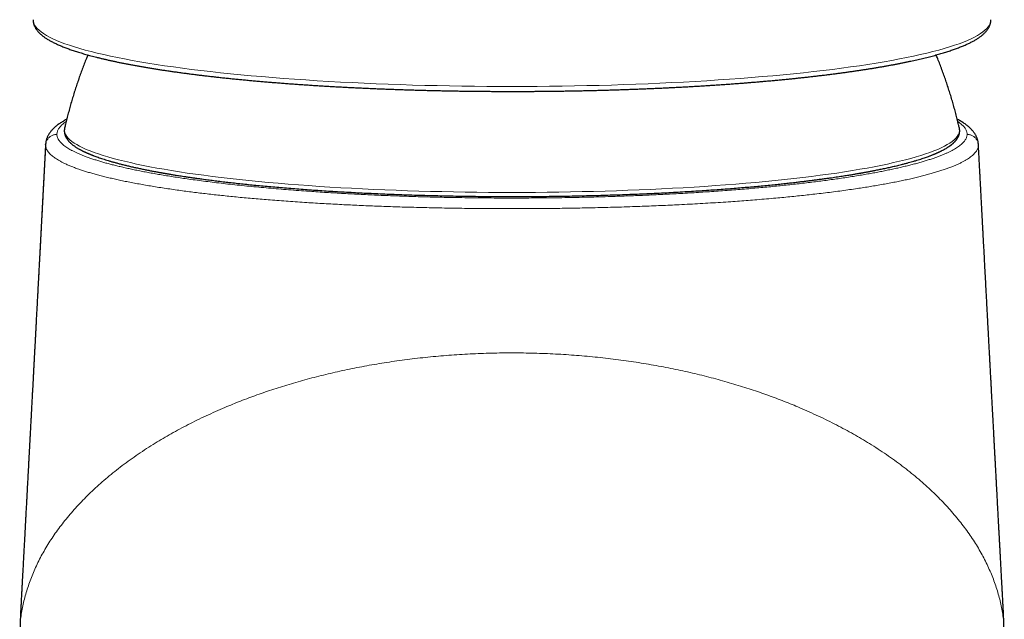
# Model space of a CAD drawing. Header units: millimetres. Extents: x 8 to 869, y 12 to 812.
# Tile 202 of 230: x 462 to 514, y 681 to 713. Entities that reach past the tile are written whole.
import ezdxf

# ---------------------------------------------------------------- set-up
doc = ezdxf.new("R2010")
doc.units = ezdxf.units.MM

msp = doc.modelspace()

# ---------------------------------------------------------------- linework, layer by layer
at = {"color": 7, "linetype": 'Continuous', "lineweight": 30}
for p, q in [((464.752, 707.217), (464.752, 707.214)), ((512.021, 707.213), (512.02, 707.217)), ((463.747, 706.352), (463.747, 706.354)), ((513.025, 706.352), (513.025, 706.349)), ((462.454, 682.077), (462.454, 682.067))]:
    msp.add_line(p, q, dxfattribs=at)
at = {"color": 252, "linetype": 'Continuous', "lineweight": 0}
for p, q in [((463.746, 706.322), (463.747, 706.352)), ((513.025, 706.349), (513.027, 706.322)), ((462.454, 682.067), (462.424, 681.285)), ((462.455, 682.097), (462.454, 682.077))]:
    msp.add_line(p, q, dxfattribs=at)
at = {"color": 252, "linetype": 'Continuous', "lineweight": 0, "flags": 128}
for points in [[(463.089, 712.941), (463.089, 712.936), (463.098, 712.844), (463.124, 712.752), (463.167, 712.66), (463.228, 712.568), (463.305, 712.477), (463.4, 712.386), (463.513, 712.295), (463.642, 712.204), (463.788, 712.114), (463.951, 712.025), (464.131, 711.936), (464.327, 711.848), (464.54, 711.761), (464.769, 711.675), (465.015, 711.589), (465.276, 711.504), (465.553, 711.421), (465.846, 711.338), (466.155, 711.256), (466.478, 711.176), (466.817, 711.097), (467.17, 711.019), (467.538, 710.942), (467.921, 710.867), (468.317, 710.793), (468.727, 710.721), (469.15, 710.65), (469.587, 710.581), (470.037, 710.513), (470.499, 710.447), (470.973, 710.383), (471.459, 710.32), (471.957, 710.259), (472.467, 710.2), (472.987, 710.143), (473.517, 710.088), (474.058, 710.035), (474.609, 709.984), (475.169, 709.935), (475.738, 709.887), (476.316, 709.842), (476.902, 709.799), (477.496, 709.759), (478.097, 709.72), (478.706, 709.684), (479.321, 709.65), (479.942, 709.618), (480.569, 709.588), (481.202, 709.561), (481.839, 709.536), (482.481, 709.513), (483.127, 709.493), (483.777, 709.475), (484.429, 709.459), (485.085, 709.446), (485.743, 709.435), (486.402, 709.427), (487.063, 709.421), (487.725, 709.417), (488.387, 709.416), (489.049, 709.417), (489.711, 709.421), (490.372, 709.427), (491.031, 709.435), (491.689, 709.446), (492.344, 709.459), (492.997, 709.475), (493.646, 709.493), (494.292, 709.513), (494.934, 709.536), (495.572, 709.561), (496.204, 709.588), (496.831, 709.618), (497.453, 709.65), (498.068, 709.684), (498.676, 709.72), (499.278, 709.759), (499.872, 709.8), (500.458, 709.842), (501.035, 709.887), (501.605, 709.935), (502.165, 709.984), (502.715, 710.035), (503.256, 710.088), (503.787, 710.143), (504.307, 710.2), (504.816, 710.259), (505.314, 710.32), (505.8, 710.383), (506.275, 710.447), (506.737, 710.513), (507.186, 710.581), (507.623, 710.65), (508.046, 710.721), (508.456, 710.793), (508.853, 710.867), (509.235, 710.942), (509.603, 711.019), (509.956, 711.097), (510.295, 711.176), (510.618, 711.257), (510.927, 711.338), (511.22, 711.421), (511.497, 711.505), (511.758, 711.589), (512.004, 711.675), (512.233, 711.761), (512.446, 711.849), (512.642, 711.937), (512.822, 712.025), (512.985, 712.115), (513.131, 712.205), (513.26, 712.295), (513.372, 712.386), (513.467, 712.477), (513.545, 712.569), (513.606, 712.66), (513.649, 712.752), (513.675, 712.844), (513.684, 712.937), (513.684, 712.941)], [(464.752, 707.214), (464.748, 707.198), (464.74, 707.112), (464.748, 707.026), (464.773, 706.94), (464.813, 706.854), (464.87, 706.768), (464.943, 706.683), (465.031, 706.598), (465.136, 706.513), (465.257, 706.428), (465.394, 706.344), (465.546, 706.261), (465.714, 706.178), (465.898, 706.095), (466.097, 706.014), (466.311, 705.933), (466.54, 705.853), (466.785, 705.774), (467.044, 705.696), (467.318, 705.618), (467.606, 705.542), (467.908, 705.467), (468.225, 705.393), (468.555, 705.32), (468.899, 705.248), (469.256, 705.178), (469.627, 705.109), (470.01, 705.041), (470.406, 704.975), (470.814, 704.91), (471.234, 704.847), (471.666, 704.785), (472.11, 704.725), (472.564, 704.667), (473.029, 704.61), (473.505, 704.555), (473.992, 704.501), (474.488, 704.45), (474.993, 704.4), (475.508, 704.352), (476.031, 704.306), (476.563, 704.262), (477.103, 704.22), (477.651, 704.18), (478.206, 704.142), (478.769, 704.106), (479.337, 704.072), (479.912, 704.04), (480.493, 704.01), (481.079, 703.983), (481.67, 703.957), (482.266, 703.934), (482.866, 703.912), (483.47, 703.893), (484.077, 703.877), (484.687, 703.862), (485.3, 703.85), (485.915, 703.839), (486.531, 703.832), (487.149, 703.826), (487.767, 703.823), (488.386, 703.821), (489.005, 703.823), (489.624, 703.826), (490.241, 703.832), (490.858, 703.839), (491.473, 703.85), (492.085, 703.862), (492.695, 703.877), (493.303, 703.893), (493.906, 703.912), (494.506, 703.934), (495.102, 703.957), (495.693, 703.983), (496.279, 704.01), (496.86, 704.04), (497.435, 704.072), (498.004, 704.106), (498.566, 704.142), (499.121, 704.18), (499.669, 704.22), (500.209, 704.262), (500.741, 704.306), (501.265, 704.352), (501.779, 704.4), (502.285, 704.45), (502.781, 704.501), (503.267, 704.555), (503.743, 704.61), (504.208, 704.667), (504.663, 704.725), (505.106, 704.785), (505.538, 704.847), (505.959, 704.91), (506.367, 704.975), (506.763, 705.041), (507.146, 705.109), (507.516, 705.178), (507.873, 705.248), (508.217, 705.32), (508.548, 705.393), (508.864, 705.467), (509.167, 705.542), (509.455, 705.618), (509.729, 705.696), (509.988, 705.774), (510.232, 705.853), (510.462, 705.933), (510.676, 706.014), (510.875, 706.095), (511.058, 706.178), (511.226, 706.261), (511.379, 706.344), (511.515, 706.428), (511.636, 706.513), (511.741, 706.598), (511.83, 706.683), (511.903, 706.768), (511.959, 706.854), (512, 706.94), (512.024, 707.026), (512.032, 707.112), (512.024, 707.198), (512.021, 707.213)], [(463.746, 706.322), (463.113, 694.333), (462.424, 681.285)]]:
    msp.add_lwpolyline(points, dxfattribs=at)
at = {"color": 7, "linetype": 'Continuous', "lineweight": 30}
for points, knots in [([(463.089, 712.941), (463.089, 712.925), (463.089, 712.892), (463.094, 712.84), (463.102, 712.785), (463.115, 712.731), (463.131, 712.676), (463.152, 712.621), (463.176, 712.566), (463.206, 712.51), (463.24, 712.454), (463.277, 712.401), (463.318, 712.349), (463.361, 712.298), (463.408, 712.249), (463.459, 712.2), (463.513, 712.151), (463.571, 712.103), (463.633, 712.056), (463.697, 712.009), (463.765, 711.963), (463.836, 711.918), (463.91, 711.873), (463.987, 711.829), (464.067, 711.786), (464.15, 711.743), (464.235, 711.7), (464.324, 711.658), (464.416, 711.617), (464.51, 711.576), (464.608, 711.535), (464.709, 711.495), (464.812, 711.455), (464.918, 711.415), (465.028, 711.376), (465.14, 711.337), (465.255, 711.298), (465.373, 711.26), (465.494, 711.222), (465.618, 711.184), (465.745, 711.147), (465.874, 711.109), (466.007, 711.072), (466.148, 711.034), (466.291, 710.997), (466.443, 710.958), (466.598, 710.919), (466.762, 710.88), (466.93, 710.841), (467.1, 710.802), (467.274, 710.764), (467.451, 710.726), (467.631, 710.688), (467.815, 710.651), (468.001, 710.614), (468.191, 710.578), (468.384, 710.542), (468.58, 710.506), (468.778, 710.471), (468.98, 710.436), (469.185, 710.402), (469.393, 710.368), (469.603, 710.334), (469.817, 710.301), (470.033, 710.268), (470.252, 710.236), (470.474, 710.204), (470.699, 710.172), (470.927, 710.141), (471.157, 710.111), (471.39, 710.08), (471.625, 710.05), (471.863, 710.021), (472.104, 709.992), (472.347, 709.963), (472.593, 709.935), (472.841, 709.908), (473.091, 709.88), (473.344, 709.853), (473.6, 709.827), (473.857, 709.801), (474.117, 709.776), (474.38, 709.751), (474.644, 709.726), (474.911, 709.702), (475.18, 709.679), (475.45, 709.656), (475.724, 709.633), (475.999, 709.611), (476.276, 709.589), (476.555, 709.568), (476.836, 709.548), (477.119, 709.527), (477.404, 709.508), (477.691, 709.489), (477.98, 709.47), (478.27, 709.452), (478.563, 709.434), (478.857, 709.417), (479.153, 709.4), (479.45, 709.384), (479.749, 709.369), (480.05, 709.354), (480.353, 709.339), (480.657, 709.325), (480.963, 709.311), (481.271, 709.298), (481.57, 709.286), (481.859, 709.275), (482.139, 709.265), (482.419, 709.255), (482.7, 709.246), (482.982, 709.237), (483.264, 709.228), (483.547, 709.221), (483.831, 709.213), (484.115, 709.206), (484.399, 709.199), (484.684, 709.193), (484.969, 709.187), (485.254, 709.182), (485.54, 709.177), (485.825, 709.173), (486.109, 709.169), (486.393, 709.166), (486.676, 709.163), (486.956, 709.161), (487.232, 709.159), (487.495, 709.157), (487.728, 709.156), (487.932, 709.155), (488.145, 709.155), (488.295, 709.155), (488.386, 709.155)], [0, 0, 0, 0, 0.005272, 0.011495, 0.017794, 0.0242, 0.030746, 0.037464, 0.044385, 0.051541, 0.058957, 0.066649, 0.073772, 0.081055, 0.088477, 0.096009, 0.103623, 0.111292, 0.118993, 0.126709, 0.134423, 0.142125, 0.149812, 0.157481, 0.16513, 0.172759, 0.180368, 0.187958, 0.19553, 0.203086, 0.210626, 0.218151, 0.225663, 0.233162, 0.240651, 0.248128, 0.255596, 0.263055, 0.270506, 0.27795, 0.285387, 0.292817, 0.300241, 0.30766, 0.315912, 0.32332, 0.331544, 0.339775, 0.347994, 0.3562, 0.364395, 0.372578, 0.380752, 0.388916, 0.39707, 0.405217, 0.413355, 0.421485, 0.429609, 0.437726, 0.445837, 0.453942, 0.462041, 0.470135, 0.478224, 0.486309, 0.494389, 0.502465, 0.510538, 0.518607, 0.526673, 0.534736, 0.542796, 0.550854, 0.558909, 0.566963, 0.575015, 0.583065, 0.591114, 0.599162, 0.607209, 0.615255, 0.623301, 0.631347, 0.639393, 0.647439, 0.655486, 0.663534, 0.671583, 0.679633, 0.687686, 0.69574, 0.703797, 0.711857, 0.71992, 0.727987, 0.736057, 0.744133, 0.752213, 0.7603, 0.768393, 0.776492, 0.7846, 0.792717, 0.800843, 0.80898, 0.81713, 0.825293, 0.832622, 0.839951, 0.847278, 0.854604, 0.861929, 0.869251, 0.876571, 0.883889, 0.891203, 0.898513, 0.905819, 0.91312, 0.920413, 0.927697, 0.934968, 0.942223, 0.949454, 0.956648, 0.963782, 0.97081, 0.977612, 0.983786, 0.988538, 0.993132, 1, 1, 1, 1]), ([(488.386, 709.155), (488.49, 709.155), (488.636, 709.155), (488.852, 709.155), (489.037, 709.156), (489.259, 709.157), (489.492, 709.158), (489.737, 709.16), (489.99, 709.162), (490.249, 709.164), (490.513, 709.167), (490.782, 709.171), (491.053, 709.175), (491.326, 709.179), (491.602, 709.184), (491.88, 709.189), (492.158, 709.195), (492.438, 709.201), (492.718, 709.207), (492.999, 709.214), (493.281, 709.222), (493.563, 709.23), (493.844, 709.239), (494.126, 709.248), (494.408, 709.257), (494.689, 709.267), (494.971, 709.277), (495.251, 709.288), (495.532, 709.3), (495.811, 709.312), (496.09, 709.324), (496.369, 709.337), (496.646, 709.35), (496.923, 709.364), (497.199, 709.378), (497.473, 709.392), (497.747, 709.407), (498.02, 709.423), (498.291, 709.439), (498.561, 709.455), (498.83, 709.472), (499.098, 709.49), (499.365, 709.508), (499.629, 709.526), (499.893, 709.545), (500.155, 709.564), (500.415, 709.583), (500.674, 709.603), (500.931, 709.624), (501.187, 709.645), (501.441, 709.666), (501.693, 709.688), (501.943, 709.71), (502.192, 709.732), (502.438, 709.755), (502.683, 709.779), (502.925, 709.802), (503.166, 709.826), (503.404, 709.851), (503.641, 709.876), (503.875, 709.901), (504.108, 709.927), (504.338, 709.953), (504.565, 709.98), (504.791, 710.007), (505.014, 710.034), (505.235, 710.061), (505.454, 710.089), (505.67, 710.118), (505.884, 710.146), (506.095, 710.175), (506.304, 710.205), (506.511, 710.235), (506.715, 710.265), (506.916, 710.295), (507.115, 710.326), (507.311, 710.357), (507.504, 710.388), (507.695, 710.42), (507.883, 710.452), (508.068, 710.484), (508.251, 710.517), (508.431, 710.55), (508.608, 710.583), (508.782, 710.617), (508.954, 710.65), (509.122, 710.685), (509.288, 710.719), (509.451, 710.754), (509.611, 710.789), (509.768, 710.824), (509.922, 710.859), (510.073, 710.895), (510.221, 710.931), (510.367, 710.967), (510.509, 711.004), (510.648, 711.04), (510.784, 711.077), (510.917, 711.115), (511.047, 711.152), (511.174, 711.19), (511.298, 711.228), (511.419, 711.266), (511.537, 711.305), (511.652, 711.344), (511.764, 711.383), (511.873, 711.422), (511.978, 711.462), (512.081, 711.502), (512.181, 711.542), (512.277, 711.582), (512.371, 711.623), (512.461, 711.664), (512.549, 711.706), (512.633, 711.748), (512.715, 711.79), (512.793, 711.833), (512.868, 711.876), (512.941, 711.92), (513.01, 711.965), (513.077, 712.01), (513.14, 712.056), (513.2, 712.102), (513.257, 712.149), (513.311, 712.197), (513.361, 712.246), (513.408, 712.295), (513.451, 712.345), (513.491, 712.395), (513.527, 712.446), (513.559, 712.497), (513.588, 712.549), (513.612, 712.601), (513.633, 712.653), (513.651, 712.706), (513.665, 712.758), (513.675, 712.812), (513.681, 712.865), (513.684, 712.908), (513.683, 712.933), (513.683, 712.941)], [0, 0, 0, 0, 0.007894, 0.011109, 0.016454, 0.022009, 0.027974, 0.034204, 0.040642, 0.04724, 0.053967, 0.060797, 0.067712, 0.074698, 0.081744, 0.088841, 0.095982, 0.103161, 0.110374, 0.117615, 0.124883, 0.132174, 0.139485, 0.146815, 0.154161, 0.161523, 0.168899, 0.176286, 0.183686, 0.191095, 0.198514, 0.205942, 0.213378, 0.220821, 0.22827, 0.235726, 0.243188, 0.250655, 0.258127, 0.265603, 0.273084, 0.280568, 0.288056, 0.295547, 0.303041, 0.310537, 0.318036, 0.325538, 0.333041, 0.340547, 0.348054, 0.355562, 0.363072, 0.370583, 0.378096, 0.385609, 0.393123, 0.400637, 0.408152, 0.415668, 0.423184, 0.4307, 0.438216, 0.445732, 0.453249, 0.460765, 0.46828, 0.475796, 0.483311, 0.490825, 0.498339, 0.505852, 0.513364, 0.520876, 0.528387, 0.535896, 0.543405, 0.550913, 0.55842, 0.565925, 0.57343, 0.580933, 0.588435, 0.595935, 0.603434, 0.610932, 0.618429, 0.625924, 0.633418, 0.64091, 0.648401, 0.655891, 0.663379, 0.670866, 0.678352, 0.685837, 0.693321, 0.700804, 0.708287, 0.715769, 0.72325, 0.730732, 0.738213, 0.745696, 0.753179, 0.760663, 0.768149, 0.775637, 0.783128, 0.790623, 0.798121, 0.805624, 0.813133, 0.820648, 0.828171, 0.8357, 0.843238, 0.850784, 0.858337, 0.865897, 0.87346, 0.881022, 0.888575, 0.896106, 0.903602, 0.911042, 0.918407, 0.925674, 0.932822, 0.939835, 0.946701, 0.95342, 0.959997, 0.966446, 0.972784, 0.979034, 0.985222, 0.991375, 0.997523, 1, 1, 1, 1]), ([(465.978, 711.081), (465.953, 711.019), (465.889, 710.864), (465.791, 710.613), (465.683, 710.329), (465.579, 710.043), (465.478, 709.756), (465.381, 709.468), (465.287, 709.179), (465.197, 708.888), (465.11, 708.596), (465.027, 708.304), (464.947, 708.01), (464.872, 707.716), (464.807, 707.451), (464.768, 707.285), (464.753, 707.217)], [0, 0, 0, 0, 0.04915, 0.124113, 0.199075, 0.274039, 0.349003, 0.423967, 0.498933, 0.573898, 0.648864, 0.723831, 0.798798, 0.873766, 0.948733, 1, 1, 1, 1]), ([(512.02, 707.218), (512.006, 707.276), (511.97, 707.433), (511.908, 707.688), (511.832, 707.983), (511.753, 708.277), (511.67, 708.57), (511.584, 708.861), (511.494, 709.152), (511.401, 709.441), (511.304, 709.73), (511.203, 710.017), (511.099, 710.303), (510.991, 710.587), (510.89, 710.847), (510.823, 711.01), (510.794, 711.081)], [0, 0, 0, 0, 0.044281, 0.119261, 0.194242, 0.269223, 0.344204, 0.419185, 0.494166, 0.569148, 0.644129, 0.71911, 0.794092, 0.869073, 0.944055, 1, 1, 1, 1]), ([(464.864, 707.684), (464.842, 707.673), (464.79, 707.645), (464.71, 707.6), (464.623, 707.548), (464.538, 707.494), (464.457, 707.439), (464.379, 707.382), (464.305, 707.324), (464.236, 707.265), (464.171, 707.204), (464.111, 707.143), (464.056, 707.082), (464.006, 707.02), (463.961, 706.958), (463.921, 706.896), (463.885, 706.834), (463.853, 706.771), (463.826, 706.708), (463.803, 706.645), (463.783, 706.582), (463.77, 706.529), (463.763, 706.49), (463.759, 706.469), (463.756, 706.45), (463.753, 706.425), (463.75, 706.394), (463.748, 706.368), (463.747, 706.355), (463.747, 706.354)], [0, 0, 0, 0, 0.037308, 0.087702, 0.141228, 0.194889, 0.248547, 0.301979, 0.354903, 0.406985, 0.457872, 0.507256, 0.554924, 0.600782, 0.644851, 0.687011, 0.727577, 0.766707, 0.804596, 0.841438, 0.877413, 0.912691, 0.930051, 0.940311, 0.948727, 0.957202, 0.977075, 0.99685, 1, 1, 1, 1]), ([(513.026, 706.349), (513.026, 706.357), (513.025, 706.376), (513.021, 706.41), (513.015, 706.457), (513.006, 706.511), (512.992, 706.573), (512.974, 706.633), (512.952, 706.694), (512.927, 706.753), (512.899, 706.812), (512.867, 706.87), (512.831, 706.928), (512.792, 706.986), (512.748, 707.043), (512.701, 707.1), (512.649, 707.157), (512.592, 707.213), (512.531, 707.27), (512.465, 707.326), (512.394, 707.381), (512.319, 707.437), (512.239, 707.491), (512.155, 707.545), (512.067, 707.597), (511.985, 707.644), (511.931, 707.672), (511.908, 707.684)], [0, 0, 0, 0, 0.0125579, 0.0338207, 0.0541238, 0.0876673, 0.1214529, 0.1556751, 0.1904621, 0.2259483, 0.2622744, 0.2995862, 0.3380322, 0.3777596, 0.4189068, 0.4615914, 0.5058944, 0.5518389, 0.5993685, 0.6483313, 0.6984727, 0.75078, 0.8032554, 0.8561893, 0.9093248, 0.9624362, 1, 1, 1, 1]), ([(464.752, 707.217), (464.75, 707.204), (464.744, 707.178), (464.739, 707.141), (464.736, 707.108), (464.735, 707.077), (464.736, 707.051), (464.737, 707.027), (464.738, 707.005), (464.741, 706.985), (464.743, 706.968), (464.746, 706.952), (464.749, 706.935), (464.753, 706.917), (464.759, 706.893), (464.767, 706.864), (464.779, 706.83), (464.791, 706.799), (464.805, 706.769), (464.819, 706.74), (464.834, 706.713), (464.849, 706.688), (464.863, 706.666), (464.879, 706.642), (464.896, 706.617), (464.917, 706.59), (464.94, 706.562), (464.965, 706.532), (464.998, 706.497), (465.041, 706.454), (465.094, 706.406), (465.145, 706.362), (465.194, 706.324), (465.24, 706.29), (465.29, 706.255), (465.343, 706.219), (465.399, 706.183), (465.458, 706.148), (465.512, 706.117), (465.559, 706.091), (465.6, 706.069), (465.641, 706.047), (465.681, 706.026), (465.72, 706.007), (465.757, 705.989), (465.791, 705.973), (465.822, 705.958), (465.852, 705.944), (465.88, 705.931), (465.906, 705.919), (465.928, 705.91), (465.946, 705.901), (465.964, 705.894), (465.983, 705.885), (466.007, 705.875), (466.034, 705.864), (466.064, 705.851), (466.098, 705.837), (466.134, 705.822), (466.172, 705.807), (466.211, 705.791), (466.251, 705.776), (466.315, 705.751), (466.403, 705.719), (466.52, 705.677), (466.644, 705.634), (466.775, 705.591), (466.914, 705.546), (467.061, 705.502), (467.215, 705.456), (467.379, 705.41), (467.552, 705.363), (467.736, 705.315), (467.929, 705.267), (468.134, 705.217), (468.308, 705.177), (468.449, 705.145), (468.552, 705.122), (468.657, 705.1), (468.765, 705.077), (468.873, 705.054), (468.98, 705.032), (469.086, 705.011), (469.19, 704.99), (469.292, 704.97), (469.388, 704.951), (469.476, 704.935), (469.558, 704.919), (469.632, 704.906), (469.699, 704.893), (469.757, 704.883), (469.806, 704.874), (469.847, 704.867), (469.881, 704.861), (469.909, 704.856), (469.932, 704.852), (469.95, 704.848), (469.972, 704.844), (470.003, 704.839), (470.046, 704.832), (470.096, 704.823), (470.155, 704.813), (470.223, 704.801), (470.299, 704.788), (470.385, 704.774), (470.483, 704.758), (470.592, 704.74), (470.712, 704.721), (470.842, 704.7), (470.984, 704.678), (471.145, 704.654), (471.325, 704.627), (471.522, 704.599), (471.724, 704.57), (471.96, 704.537), (472.235, 704.5), (472.549, 704.46), (472.873, 704.419), (473.209, 704.379), (473.554, 704.339), (473.911, 704.299), (474.279, 704.26), (474.658, 704.221), (475.048, 704.183), (475.446, 704.146), (475.854, 704.109), (476.27, 704.073), (476.697, 704.038), (477.129, 704.005), (477.567, 703.972), (478.01, 703.941), (478.463, 703.911), (478.926, 703.882), (479.4, 703.853), (479.874, 703.827), (480.348, 703.802), (480.822, 703.779), (481.305, 703.757), (481.796, 703.736), (482.305, 703.716), (482.832, 703.697), (483.373, 703.68), (483.917, 703.664), (484.463, 703.651), (485.01, 703.639), (485.548, 703.629), (486.077, 703.621), (486.595, 703.614), (487.114, 703.609), (487.633, 703.606), (488.162, 703.605), (488.701, 703.605), (489.25, 703.607), (489.798, 703.611), (490.344, 703.616), (490.889, 703.623), (491.421, 703.632), (491.94, 703.642), (492.448, 703.654), (492.952, 703.667), (493.454, 703.682), (493.963, 703.698), (494.479, 703.717), (495, 703.737), (495.518, 703.759), (496.031, 703.783), (496.54, 703.808), (497.034, 703.834), (497.514, 703.862), (497.979, 703.89), (498.439, 703.919), (498.894, 703.95), (499.328, 703.981), (499.74, 704.012), (500.131, 704.043), (500.518, 704.075), (500.9, 704.107), (501.277, 704.141), (501.649, 704.176), (502.015, 704.211), (502.358, 704.246), (502.677, 704.28), (502.971, 704.311), (503.253, 704.343), (503.521, 704.374), (503.778, 704.405), (504.023, 704.435), (504.256, 704.464), (504.478, 704.493), (504.689, 704.52), (504.888, 704.548), (505.078, 704.574), (505.257, 704.599), (505.426, 704.624), (505.59, 704.648), (505.749, 704.672), (505.901, 704.696), (506.043, 704.718), (506.174, 704.739), (506.292, 704.758), (506.396, 704.775), (506.488, 704.791), (506.573, 704.805), (506.649, 704.818), (506.708, 704.828), (506.75, 704.836), (506.779, 704.841), (506.806, 704.845), (506.831, 704.85), (506.859, 704.855), (506.893, 704.861), (506.935, 704.868), (506.989, 704.878), (507.053, 704.89), (507.125, 704.903), (507.203, 704.917), (507.285, 704.933), (507.371, 704.949), (507.462, 704.966), (507.56, 704.986), (507.666, 705.007), (507.78, 705.029), (507.898, 705.054), (508.021, 705.079), (508.143, 705.105), (508.265, 705.132), (508.386, 705.159), (508.509, 705.187), (508.635, 705.217), (508.763, 705.247), (508.891, 705.278), (509.031, 705.314), (509.179, 705.352), (509.334, 705.394), (509.48, 705.434), (509.626, 705.476), (509.771, 705.52), (509.914, 705.564), (510.046, 705.606), (510.168, 705.647), (510.281, 705.687), (510.375, 705.721), (510.452, 705.749), (510.514, 705.773), (510.572, 705.796), (510.622, 705.815), (510.665, 705.833), (510.701, 705.848), (510.736, 705.862), (510.769, 705.876), (510.803, 705.891), (510.838, 705.907), (510.877, 705.924), (510.917, 705.942), (510.961, 705.963), (511.006, 705.984), (511.052, 706.007), (511.114, 706.038), (511.189, 706.077), (511.275, 706.125), (511.356, 706.173), (511.419, 706.212), (511.463, 706.242), (511.491, 706.26), (511.515, 706.277), (511.534, 706.291), (511.548, 706.302), (511.559, 706.31), (511.569, 706.317), (511.578, 706.324), (511.589, 706.332), (511.602, 706.342), (511.617, 706.355), (511.635, 706.369), (511.655, 706.386), (511.676, 706.404), (511.696, 706.422), (511.716, 706.439), (511.736, 706.459), (511.757, 706.48), (511.779, 706.502), (511.798, 706.523), (511.818, 706.544), (511.838, 706.568), (511.859, 706.594), (511.876, 706.617), (511.89, 706.637), (511.903, 706.655), (511.915, 706.675), (511.928, 706.696), (511.941, 706.718), (511.953, 706.741), (511.965, 706.764), (511.975, 706.786), (511.984, 706.806), (511.99, 706.823), (511.995, 706.836), (511.999, 706.847), (512.003, 706.857), (512.006, 706.868), (512.01, 706.881), (512.014, 706.895), (512.018, 706.911), (512.022, 706.928), (512.026, 706.945), (512.028, 706.962), (512.031, 706.977), (512.032, 706.99), (512.033, 707), (512.034, 707.007), (512.035, 707.014), (512.036, 707.023), (512.036, 707.032), (512.037, 707.045), (512.037, 707.061), (512.037, 707.081), (512.036, 707.103), (512.035, 707.128), (512.031, 707.156), (512.027, 707.186), (512.022, 707.206), (512.02, 707.217)], [0, 0, 0, 0, 0.002392, 0.004671, 0.006836, 0.008888, 0.010826, 0.012625, 0.014254, 0.015599, 0.0168, 0.017871, 0.018982, 0.020186, 0.021485, 0.023965, 0.026311, 0.028482, 0.030623, 0.032798, 0.035009, 0.036594, 0.038303, 0.040136, 0.042094, 0.044081, 0.04656, 0.048898, 0.051192, 0.055338, 0.059507, 0.063616, 0.066522, 0.069602, 0.072806, 0.076036, 0.07929, 0.082568, 0.085871, 0.087917, 0.089973, 0.092038, 0.094035, 0.095892, 0.09758, 0.099132, 0.100549, 0.10183, 0.103122, 0.10424, 0.105182, 0.105951, 0.106613, 0.107431, 0.108429, 0.109607, 0.110818, 0.112173, 0.113658, 0.115177, 0.116714, 0.118269, 0.119843, 0.123922, 0.12812, 0.132436, 0.136871, 0.141425, 0.146026, 0.150758, 0.155621, 0.160616, 0.165741, 0.170998, 0.176386, 0.181906, 0.184426, 0.186974, 0.189547, 0.192147, 0.194769, 0.197299, 0.199689, 0.202188, 0.204515, 0.206669, 0.208651, 0.210461, 0.212098, 0.213564, 0.214857, 0.215871, 0.216747, 0.217484, 0.218085, 0.218562, 0.218916, 0.219254, 0.219988, 0.220892, 0.221965, 0.223209, 0.224621, 0.226204, 0.227956, 0.229994, 0.232223, 0.234641, 0.23725, 0.240048, 0.243037, 0.246753, 0.250526, 0.254344, 0.258206, 0.263802, 0.269488, 0.275266, 0.281135, 0.287095, 0.293147, 0.29929, 0.305524, 0.311849, 0.318265, 0.324656, 0.331135, 0.337702, 0.344356, 0.350856, 0.357438, 0.364101, 0.370847, 0.377674, 0.384583, 0.391172, 0.397834, 0.404569, 0.411376, 0.418256, 0.425624, 0.432999, 0.440364, 0.447721, 0.455069, 0.462408, 0.46932, 0.476224, 0.483121, 0.490009, 0.49689, 0.50418, 0.51146, 0.518732, 0.525996, 0.53325, 0.540496, 0.54732, 0.554136, 0.560944, 0.567745, 0.574538, 0.581734, 0.588921, 0.5961, 0.60327, 0.610431, 0.617584, 0.62432, 0.631048, 0.637769, 0.644482, 0.651187, 0.657154, 0.663116, 0.669071, 0.67502, 0.680962, 0.686899, 0.69283, 0.698687, 0.703785, 0.708728, 0.713515, 0.718148, 0.722625, 0.726948, 0.731115, 0.735127, 0.738984, 0.742686, 0.746233, 0.749624, 0.752861, 0.755942, 0.759152, 0.762175, 0.76501, 0.767657, 0.770116, 0.772185, 0.774099, 0.775858, 0.777463, 0.778912, 0.779561, 0.780169, 0.780736, 0.781262, 0.78181, 0.782536, 0.783446, 0.784541, 0.786003, 0.787593, 0.789298, 0.791115, 0.793046, 0.795091, 0.797249, 0.799754, 0.802397, 0.805176, 0.808094, 0.811148, 0.814045, 0.817054, 0.820178, 0.823415, 0.826766, 0.830214, 0.83362, 0.838185, 0.842612, 0.846901, 0.851052, 0.855813, 0.86038, 0.86475, 0.868925, 0.872904, 0.876687, 0.87915, 0.881513, 0.883747, 0.885847, 0.887404, 0.888878, 0.89027, 0.891648, 0.893018, 0.89453, 0.896184, 0.897978, 0.899914, 0.901992, 0.90418, 0.906383, 0.910806, 0.915253, 0.919726, 0.924217, 0.926077, 0.927774, 0.929308, 0.930678, 0.931456, 0.932169, 0.932818, 0.933405, 0.934052, 0.934961, 0.936047, 0.93731, 0.938749, 0.940348, 0.941917, 0.943404, 0.94481, 0.946853, 0.948693, 0.950355, 0.95196, 0.954035, 0.956058, 0.958159, 0.959446, 0.960805, 0.962288, 0.963897, 0.965498, 0.967206, 0.968987, 0.97061, 0.972036, 0.973263, 0.974293, 0.974896, 0.975562, 0.976337, 0.977221, 0.978213, 0.979315, 0.980523, 0.981693, 0.982859, 0.983874, 0.984736, 0.985446, 0.985819, 0.986252, 0.986796, 0.987451, 0.988218, 0.989357, 0.990678, 0.99218, 0.993863, 0.995728, 0.997773, 1, 1, 1, 1]), ([(463.747, 706.358), (463.747, 706.36), (463.747, 706.363), (463.748, 706.366), (463.748, 706.368)], [0, 0, 0, 0, 0.636264, 1, 1, 1, 1]), ([(463.747, 706.352), (463.744, 706.293), (463.735, 706.131), (463.721, 705.869), (463.705, 705.57), (463.69, 705.287), (463.676, 705.019), (463.663, 704.767), (463.65, 704.531), (463.638, 704.309), (463.627, 704.108), (463.618, 703.927), (463.609, 703.764), (463.601, 703.613), (463.594, 703.472), (463.587, 703.343), (463.58, 703.224), (463.575, 703.113), (463.567, 702.972), (463.558, 702.801), (463.547, 702.597), (463.536, 702.389), (463.524, 702.168), (463.512, 701.93), (463.498, 701.678), (463.483, 701.393), (463.466, 701.081), (463.449, 700.748), (463.431, 700.425), (463.415, 700.109), (463.396, 699.768), (463.377, 699.401), (463.356, 699.008), (463.336, 698.625), (463.315, 698.246), (463.295, 697.867), (463.274, 697.478), (463.256, 697.141), (463.241, 696.86), (463.23, 696.64), (463.218, 696.418), (463.206, 696.194), (463.194, 695.97), (463.184, 695.78), (463.176, 695.629), (463.17, 695.519), (463.164, 695.416), (463.159, 695.321), (463.154, 695.234), (463.15, 695.148), (463.145, 695.057), (463.14, 694.956), (463.133, 694.84), (463.126, 694.711), (463.118, 694.554), (463.108, 694.375), (463.098, 694.18), (463.088, 693.992), (463.078, 693.813), (463.069, 693.642), (463.061, 693.479), (463.051, 693.309), (463.042, 693.132), (463.032, 692.953), (463.023, 692.786), (463.015, 692.634), (463.008, 692.493), (463.002, 692.381), (462.997, 692.294), (462.994, 692.229), (462.99, 692.165), (462.986, 692.095), (462.982, 692.015), (462.977, 691.921), (462.971, 691.815), (462.965, 691.695), (462.958, 691.563), (462.951, 691.425), (462.943, 691.285), (462.936, 691.15), (462.929, 691.019), (462.922, 690.893), (462.915, 690.771), (462.908, 690.633), (462.9, 690.481), (462.891, 690.317), (462.883, 690.165), (462.876, 690.036), (462.87, 689.927), (462.865, 689.836), (462.86, 689.744), (462.855, 689.645), (462.849, 689.538), (462.843, 689.422), (462.835, 689.281), (462.827, 689.117), (462.817, 688.933), (462.807, 688.749), (462.797, 688.565), (462.787, 688.381), (462.777, 688.199), (462.768, 688.019), (462.759, 687.856), (462.751, 687.713), (462.745, 687.587), (462.738, 687.459), (462.731, 687.328), (462.723, 687.193), (462.716, 687.062), (462.709, 686.934), (462.703, 686.815), (462.697, 686.7), (462.691, 686.587), (462.684, 686.456), (462.676, 686.306), (462.666, 686.134), (462.657, 685.951), (462.647, 685.773), (462.638, 685.604), (462.63, 685.45), (462.622, 685.3), (462.614, 685.155), (462.607, 685.025), (462.601, 684.912), (462.595, 684.816), (462.591, 684.726), (462.586, 684.638), (462.58, 684.537), (462.574, 684.419), (462.567, 684.281), (462.559, 684.135), (462.551, 683.986), (462.542, 683.824), (462.533, 683.652), (462.523, 683.471), (462.515, 683.33), (462.51, 683.228), (462.506, 683.16), (462.503, 683.095), (462.499, 683.029), (462.495, 682.956), (462.491, 682.869), (462.485, 682.77), (462.479, 682.659), (462.473, 682.538), (462.465, 682.403), (462.457, 682.255), (462.452, 682.145), (462.448, 682.084), (462.448, 682.077)], [0, 0, 0, 0, 0.007198, 0.020082, 0.032364, 0.044044, 0.055123, 0.065419, 0.075137, 0.084277, 0.092839, 0.099997, 0.106695, 0.112934, 0.118714, 0.124036, 0.1289, 0.133381, 0.13776, 0.146296, 0.154542, 0.162997, 0.171962, 0.1819, 0.192397, 0.203051, 0.217196, 0.2309, 0.244167, 0.257146, 0.26992, 0.286343, 0.3025, 0.318438, 0.33374, 0.349255, 0.36526, 0.38191, 0.390881, 0.399948, 0.409091, 0.418308, 0.4276, 0.436874, 0.441729, 0.446268, 0.450489, 0.454393, 0.457981, 0.461352, 0.46498, 0.469172, 0.473927, 0.479245, 0.485125, 0.493335, 0.501417, 0.509154, 0.516546, 0.523593, 0.530295, 0.536653, 0.544673, 0.552069, 0.558895, 0.565196, 0.570972, 0.576226, 0.579076, 0.581745, 0.58424, 0.587013, 0.590325, 0.594177, 0.59857, 0.603501, 0.608972, 0.614863, 0.620634, 0.626215, 0.631607, 0.636811, 0.641826, 0.646653, 0.653858, 0.660598, 0.66687, 0.672676, 0.676605, 0.680288, 0.683965, 0.688009, 0.692422, 0.697205, 0.702358, 0.709904, 0.717495, 0.725083, 0.73267, 0.740241, 0.747763, 0.755234, 0.762467, 0.767832, 0.772919, 0.778102, 0.783657, 0.78913, 0.794694, 0.79994, 0.804859, 0.80948, 0.814122, 0.818874, 0.825593, 0.832688, 0.840224, 0.8482, 0.854707, 0.86105, 0.867229, 0.873243, 0.879013, 0.883242, 0.887199, 0.890883, 0.894397, 0.898154, 0.903352, 0.909013, 0.915137, 0.921363, 0.927445, 0.93519, 0.942683, 0.949748, 0.952617, 0.955392, 0.958072, 0.960659, 0.963573, 0.967144, 0.97137, 0.97582, 0.98082, 0.986371, 0.992471, 0.99912, 1, 1, 1, 1]), ([(514.325, 682.077), (514.324, 682.083), (514.321, 682.143), (514.315, 682.251), (514.307, 682.398), (514.3, 682.532), (514.294, 682.652), (514.288, 682.758), (514.283, 682.851), (514.279, 682.932), (514.274, 683.008), (514.27, 683.085), (514.266, 683.169), (514.261, 683.255), (514.256, 683.345), (514.251, 683.448), (514.245, 683.563), (514.238, 683.691), (514.231, 683.821), (514.223, 683.955), (514.216, 684.091), (514.209, 684.226), (514.202, 684.354), (514.195, 684.475), (514.189, 684.585), (514.184, 684.69), (514.178, 684.794), (514.172, 684.903), (514.166, 685.022), (514.158, 685.165), (514.149, 685.331), (514.139, 685.52), (514.129, 685.714), (514.118, 685.907), (514.108, 686.094), (514.099, 686.272), (514.09, 686.441), (514.081, 686.603), (514.073, 686.752), (514.065, 686.892), (514.058, 687.03), (514.05, 687.173), (514.042, 687.317), (514.034, 687.466), (514.026, 687.621), (514.017, 687.788), (514.008, 687.963), (513.998, 688.145), (513.988, 688.33), (513.978, 688.517), (513.969, 688.694), (513.96, 688.861), (513.951, 689.017), (513.943, 689.173), (513.935, 689.324), (513.927, 689.467), (513.92, 689.589), (513.915, 689.693), (513.91, 689.78), (513.906, 689.863), (513.901, 689.947), (513.897, 690.035), (513.89, 690.156), (513.882, 690.312), (513.871, 690.507), (513.86, 690.718), (513.848, 690.946), (513.835, 691.189), (513.823, 691.4), (513.814, 691.569), (513.808, 691.688), (513.802, 691.796), (513.797, 691.895), (513.792, 691.983), (513.788, 692.06), (513.784, 692.133), (513.78, 692.207), (513.776, 692.287), (513.771, 692.373), (513.766, 692.472), (513.76, 692.585), (513.753, 692.713), (513.746, 692.85), (513.738, 692.998), (513.729, 693.156), (513.72, 693.324), (513.711, 693.501), (513.701, 693.687), (513.69, 693.883), (513.681, 694.063), (513.672, 694.225), (513.665, 694.364), (513.657, 694.504), (513.65, 694.638), (513.643, 694.762), (513.637, 694.875), (513.632, 694.977), (513.627, 695.068), (513.623, 695.148), (513.618, 695.229), (513.613, 695.321), (513.608, 695.427), (513.602, 695.542), (513.595, 695.666), (513.588, 695.796), (513.581, 695.932), (513.573, 696.07), (513.566, 696.208), (513.559, 696.345), (513.547, 696.56), (513.532, 696.85), (513.513, 697.202), (513.495, 697.533), (513.479, 697.844), (513.462, 698.148), (513.446, 698.447), (513.429, 698.774), (513.41, 699.133), (513.389, 699.528), (513.369, 699.897), (513.351, 700.241), (513.334, 700.56), (513.316, 700.887), (513.298, 701.224), (513.283, 701.519), (513.27, 701.765), (513.259, 701.957), (513.25, 702.142), (513.24, 702.319), (513.231, 702.488), (513.222, 702.652), (513.215, 702.795), (513.208, 702.922), (513.202, 703.031), (513.196, 703.144), (513.19, 703.263), (513.183, 703.391), (513.176, 703.528), (513.168, 703.673), (513.16, 703.828), (513.151, 703.993), (513.142, 704.168), (513.131, 704.363), (513.12, 704.577), (513.108, 704.812), (513.094, 705.061), (513.08, 705.323), (513.066, 705.599), (513.05, 705.889), (513.037, 706.141), (513.029, 706.297), (513.026, 706.352)], [0, 0, 0, 0, 0.000794, 0.00737, 0.01341, 0.018915, 0.023883, 0.02824, 0.032079, 0.0354, 0.038203, 0.041539, 0.044941, 0.048496, 0.052203, 0.056064, 0.061195, 0.066464, 0.071852, 0.077359, 0.082986, 0.088653, 0.093984, 0.09893, 0.103493, 0.107671, 0.111827, 0.116348, 0.121235, 0.126483, 0.134018, 0.14181, 0.149859, 0.157928, 0.165703, 0.173021, 0.179919, 0.186579, 0.193032, 0.198299, 0.203961, 0.210019, 0.216075, 0.221745, 0.228429, 0.235186, 0.242414, 0.250005, 0.257665, 0.265378, 0.273118, 0.279556, 0.285996, 0.292437, 0.298786, 0.304669, 0.310049, 0.313922, 0.317485, 0.320789, 0.324223, 0.327864, 0.331713, 0.339101, 0.347151, 0.35586, 0.365228, 0.375257, 0.385947, 0.391234, 0.396154, 0.400639, 0.404689, 0.408304, 0.411484, 0.414228, 0.417385, 0.42063, 0.424152, 0.427951, 0.432835, 0.438112, 0.443782, 0.449848, 0.456363, 0.463345, 0.470564, 0.478224, 0.486325, 0.494868, 0.500464, 0.506235, 0.512142, 0.517722, 0.522839, 0.527493, 0.531683, 0.535411, 0.538674, 0.541551, 0.545542, 0.54993, 0.554715, 0.559759, 0.56518, 0.570882, 0.576575, 0.58224, 0.587877, 0.593486, 0.608767, 0.623753, 0.636951, 0.649736, 0.662182, 0.674484, 0.686654, 0.702652, 0.718885, 0.735416, 0.748276, 0.761349, 0.774797, 0.788686, 0.803017, 0.811209, 0.819148, 0.82676, 0.834044, 0.841001, 0.847637, 0.854282, 0.858727, 0.863253, 0.867862, 0.872646, 0.87791, 0.883678, 0.889576, 0.895923, 0.902718, 0.909961, 0.917652, 0.926767, 0.936442, 0.946678, 0.957475, 0.968834, 0.980755, 0.99324, 1, 1, 1, 1]), ([(462.447, 682.068), (462.447, 682.056), (462.445, 682.029), (462.443, 681.992), (462.442, 681.959), (462.44, 681.933), (462.439, 681.909), (462.438, 681.885), (462.436, 681.847), (462.433, 681.792), (462.429, 681.699), (462.424, 681.582), (462.419, 681.456), (462.414, 681.348), (462.411, 681.259), (462.408, 681.175), (462.405, 681.093), (462.403, 681.015), (462.401, 680.941), (462.398, 680.869), (462.396, 680.795), (462.395, 680.724), (462.393, 680.659), (462.391, 680.599), (462.39, 680.542), (462.389, 680.483), (462.388, 680.419), (462.386, 680.347), (462.385, 680.273), (462.384, 680.203), (462.383, 680.142), (462.382, 680.099), (462.382, 680.069), (462.381, 680.047), (462.381, 680.015), (462.38, 679.974), (462.38, 679.923), (462.379, 679.886), (462.379, 679.866)], [0, 0, 0, 0, 0.016167, 0.035888, 0.050605, 0.061478, 0.072245, 0.083188, 0.094274, 0.125063, 0.158524, 0.222193, 0.286673, 0.331694, 0.370549, 0.408217, 0.445965, 0.483495, 0.513886, 0.547171, 0.581299, 0.614605, 0.643606, 0.670015, 0.695826, 0.721543, 0.74941, 0.783387, 0.818457, 0.849934, 0.8772, 0.900803, 0.907931, 0.917443, 0.931402, 0.949811, 0.972675, 1, 1, 1, 1]), ([(514.393, 679.866), (514.393, 679.884), (514.393, 679.917), (514.392, 679.962), (514.392, 679.998), (514.391, 680.03), (514.391, 680.06), (514.391, 680.091), (514.39, 680.131), (514.389, 680.177), (514.388, 680.226), (514.388, 680.272), (514.387, 680.317), (514.386, 680.363), (514.385, 680.413), (514.384, 680.467), (514.382, 680.542), (514.38, 680.631), (514.378, 680.727), (514.376, 680.814), (514.373, 680.899), (514.371, 680.985), (514.368, 681.075), (514.365, 681.168), (514.361, 681.262), (514.358, 681.352), (514.355, 681.437), (514.351, 681.519), (514.346, 681.655), (514.34, 681.773), (514.335, 681.874), (514.334, 681.902), (514.333, 681.93), (514.331, 681.959), (514.329, 681.994), (514.327, 682.035), (514.326, 682.065), (514.325, 682.08)], [0, 0, 0, 0, 0.024301, 0.044387, 0.060264, 0.072931, 0.086144, 0.100262, 0.114913, 0.139599, 0.161441, 0.181132, 0.201331, 0.221776, 0.243193, 0.267491, 0.295284, 0.344307, 0.386855, 0.424584, 0.462659, 0.501151, 0.542026, 0.584714, 0.627413, 0.669046, 0.707969, 0.743982, 0.780375, 0.893719, 0.906559, 0.919379, 0.93195, 0.944239, 0.959221, 0.980697, 1, 1, 1, 1]), ([(462.499, 680.31), (462.493, 680.328), (462.482, 680.364), (462.462, 680.472), (462.444, 680.607), (462.43, 680.774), (462.422, 680.917), (462.419, 681.058), (462.419, 681.186), (462.422, 681.252), (462.423, 681.285)], [0, 0, 0, 0, 0.125092, 0.250217, 0.500247, 0.625351, 0.750383, 0.875152, 0.937615, 1, 1, 1, 1])]:
    msp.add_open_spline(points, degree=3, knots=knots, dxfattribs=at)
at = {"color": 252, "linetype": 'Continuous', "lineweight": 0}
for points, knots in [([(464.835, 707.563), (464.817, 707.551), (464.765, 707.516), (464.691, 707.459), (464.611, 707.39), (464.542, 707.321), (464.484, 707.252), (464.434, 707.181), (464.394, 707.109), (464.366, 707.034), (464.348, 706.96), (464.346, 706.91), (464.345, 706.885)], [0, 0, 0, 0, 0.054186, 0.156297, 0.258053, 0.359831, 0.46161, 0.563366, 0.672511, 0.781683, 0.890854, 1, 1, 1, 1]), ([(512.427, 706.885), (512.427, 706.909), (512.425, 706.957), (512.408, 707.029), (512.382, 707.1), (512.344, 707.172), (512.296, 707.243), (512.238, 707.312), (512.17, 707.381), (512.092, 707.45), (512.015, 707.511), (511.96, 707.549), (511.938, 707.563)], [0, 0, 0, 0, 0.1050321, 0.2100996, 0.3151784, 0.420245, 0.5252764, 0.6272433, 0.7292322, 0.8312209, 0.9331876, 1, 1, 1, 1]), ([(464.345, 706.885), (464.347, 706.857), (464.351, 706.8), (464.376, 706.714), (464.416, 706.629), (464.468, 706.549), (464.53, 706.474), (464.597, 706.405), (464.675, 706.336), (464.763, 706.267), (464.862, 706.198), (464.971, 706.129), (465.091, 706.061), (465.221, 705.992), (465.363, 705.924), (465.515, 705.856), (465.677, 705.789), (465.851, 705.721), (466.039, 705.653), (466.239, 705.585), (466.45, 705.517), (466.665, 705.452), (466.882, 705.39), (467.1, 705.33), (467.327, 705.271), (467.566, 705.212), (467.819, 705.152), (468.085, 705.092), (468.36, 705.033), (468.645, 704.974), (468.939, 704.916), (469.242, 704.859), (469.554, 704.803), (469.88, 704.746), (470.221, 704.69), (470.577, 704.634), (470.942, 704.579), (471.334, 704.522), (471.754, 704.464), (472.204, 704.405), (472.665, 704.348), (473.138, 704.292), (473.623, 704.237), (474.119, 704.185), (474.626, 704.134), (475.139, 704.085), (475.658, 704.038), (476.183, 703.993), (476.716, 703.95), (477.257, 703.909), (477.769, 703.872), (478.25, 703.84), (478.698, 703.812), (479.15, 703.784), (479.607, 703.758), (480.069, 703.734), (480.535, 703.71), (481.005, 703.688), (481.481, 703.667), (481.962, 703.647), (482.45, 703.629), (482.94, 703.612), (483.433, 703.597), (483.93, 703.583), (484.431, 703.57), (484.933, 703.559), (485.474, 703.549), (486.052, 703.54), (486.669, 703.533), (487.288, 703.527), (487.867, 703.525), (488.407, 703.524), (488.908, 703.525), (489.409, 703.527), (489.909, 703.531), (490.448, 703.536), (491.024, 703.544), (491.637, 703.555), (492.249, 703.568), (492.857, 703.583), (493.424, 703.599), (493.95, 703.616), (494.435, 703.633), (494.917, 703.652), (495.398, 703.672), (495.877, 703.693), (496.353, 703.716), (496.826, 703.74), (497.298, 703.766), (497.768, 703.793), (498.236, 703.822), (498.699, 703.852), (499.164, 703.884), (499.629, 703.917), (500.094, 703.953), (500.554, 703.99), (500.999, 704.028), (501.43, 704.066), (501.846, 704.105), (502.257, 704.145), (502.663, 704.186), (503.063, 704.228), (503.458, 704.272), (503.846, 704.317), (504.23, 704.363), (504.608, 704.41), (504.98, 704.459), (505.346, 704.509), (505.708, 704.561), (506.066, 704.614), (506.42, 704.669), (506.765, 704.725), (507.095, 704.781), (507.409, 704.837), (507.709, 704.892), (508.001, 704.949), (508.285, 705.006), (508.561, 705.064), (508.829, 705.124), (509.088, 705.184), (509.341, 705.245), (509.587, 705.308), (509.825, 705.371), (510.054, 705.436), (510.273, 705.502), (510.482, 705.568), (510.682, 705.635), (510.871, 705.702), (511.047, 705.77), (511.211, 705.836), (511.363, 705.903), (511.504, 705.969), (511.636, 706.036), (511.759, 706.104), (511.871, 706.172), (511.974, 706.241), (512.067, 706.31), (512.15, 706.381), (512.223, 706.452), (512.285, 706.524), (512.336, 706.596), (512.376, 706.668), (512.405, 706.74), (512.423, 706.813), (512.426, 706.861), (512.427, 706.885)], [0, 0, 0, 0, 0.0081345, 0.0162716, 0.0244088, 0.0325433, 0.0391806, 0.0458194, 0.0524581, 0.0590954, 0.0657791, 0.0724642, 0.0791494, 0.0858331, 0.0925935, 0.0993555, 0.1061174, 0.1128779, 0.1198872, 0.1268983, 0.1339094, 0.1409187, 0.1472683, 0.1536191, 0.1599699, 0.1663194, 0.1730217, 0.1797254, 0.1864291, 0.1931313, 0.1998808, 0.2066319, 0.2133829, 0.2201324, 0.2272499, 0.2343691, 0.2414883, 0.2486057, 0.2567782, 0.2649534, 0.2731285, 0.2813009, 0.2895603, 0.2978223, 0.3060844, 0.3143437, 0.3224843, 0.3306288, 0.3387747, 0.3469191, 0.3550596, 0.3615715, 0.3680848, 0.374598, 0.38111, 0.3876661, 0.3942236, 0.4007811, 0.4073372, 0.4140088, 0.420682, 0.4273552, 0.4340268, 0.4407475, 0.4474697, 0.4541919, 0.4609126, 0.4690975, 0.4772853, 0.485473, 0.4936579, 0.5002788, 0.5069019, 0.5135258, 0.520149, 0.52677, 0.5349371, 0.5431084, 0.551281, 0.5594523, 0.5676194, 0.5742324, 0.5808469, 0.5874614, 0.5940744, 0.6007349, 0.6073968, 0.6140588, 0.6207193, 0.627482, 0.6342463, 0.6410106, 0.6477733, 0.6547912, 0.6618109, 0.6688306, 0.6758486, 0.6824689, 0.6890906, 0.6957123, 0.7023326, 0.7089986, 0.7156661, 0.7223336, 0.7289996, 0.7357654, 0.7425327, 0.7493, 0.7560659, 0.7630793, 0.7700945, 0.7771097, 0.7841232, 0.7907237, 0.7973256, 0.8039275, 0.810528, 0.8171737, 0.8238208, 0.830468, 0.8371137, 0.8439548, 0.8507975, 0.8576401, 0.8644813, 0.8713728, 0.8782658, 0.8851589, 0.8920504, 0.8986512, 0.9052534, 0.9118557, 0.9184565, 0.9251027, 0.9317503, 0.938398, 0.9450442, 0.9518874, 0.9587321, 0.9655768, 0.97242, 0.9793142, 0.98621, 0.9931058, 1, 1, 1, 1]), ([(513.027, 706.322), (513.027, 706.322), (513.026, 706.295), (513.021, 706.242), (513.001, 706.162), (512.968, 706.083), (512.921, 706.004), (512.863, 705.926), (512.791, 705.848), (512.707, 705.77), (512.611, 705.693), (512.502, 705.617), (512.383, 705.541), (512.253, 705.467), (512.111, 705.393), (511.957, 705.32), (511.792, 705.247), (511.613, 705.174), (511.42, 705.101), (511.212, 705.028), (510.993, 704.955), (510.763, 704.884), (510.523, 704.814), (510.272, 704.745), (510.009, 704.676), (509.735, 704.609), (509.452, 704.543), (509.161, 704.479), (508.862, 704.416), (508.554, 704.354), (508.235, 704.294), (507.906, 704.234), (507.572, 704.176), (507.231, 704.12), (506.885, 704.065), (506.515, 704.009), (506.121, 703.953), (505.701, 703.895), (505.271, 703.839), (504.831, 703.785), (504.402, 703.735), (503.984, 703.688), (503.58, 703.645), (503.169, 703.603), (502.751, 703.562), (502.305, 703.521), (501.829, 703.479), (501.342, 703.438), (500.868, 703.401), (500.408, 703.366), (499.922, 703.332), (499.41, 703.297), (498.872, 703.263), (498.328, 703.231), (497.778, 703.201), (497.247, 703.174), (496.736, 703.15), (496.246, 703.128), (495.753, 703.107), (495.256, 703.088), (494.73, 703.069), (494.174, 703.051), (493.605, 703.035), (493.049, 703.021), (492.506, 703.008), (491.962, 702.997), (491.429, 702.988), (490.908, 702.981), (490.398, 702.975), (489.888, 702.97), (489.383, 702.967), (488.883, 702.965), (488.389, 702.965), (487.894, 702.965), (487.395, 702.967), (486.89, 702.97), (486.38, 702.975), (485.871, 702.981), (485.352, 702.988), (484.822, 702.997), (484.282, 703.008), (483.744, 703.02), (483.221, 703.034), (482.713, 703.048), (482.221, 703.063), (481.731, 703.08), (481.25, 703.098), (480.777, 703.117), (480.313, 703.137), (479.852, 703.158), (479.389, 703.181), (478.925, 703.205), (478.46, 703.231), (477.999, 703.258), (477.529, 703.287), (477.052, 703.318), (476.567, 703.351), (476.089, 703.387), (475.628, 703.422), (475.184, 703.459), (474.757, 703.495), (474.336, 703.533), (473.926, 703.571), (473.526, 703.611), (473.137, 703.651), (472.754, 703.692), (472.373, 703.735), (471.994, 703.779), (471.619, 703.825), (471.25, 703.872), (470.875, 703.922), (470.495, 703.975), (470.11, 704.031), (469.737, 704.088), (469.376, 704.147), (469.025, 704.206), (468.685, 704.267), (468.354, 704.328), (468.034, 704.391), (467.727, 704.454), (467.433, 704.518), (467.152, 704.582), (466.88, 704.647), (466.62, 704.714), (466.369, 704.781), (466.132, 704.848), (465.907, 704.915), (465.695, 704.983), (465.485, 705.054), (465.278, 705.129), (465.077, 705.207), (464.89, 705.286), (464.716, 705.366), (464.564, 705.443), (464.431, 705.517), (464.314, 705.588), (464.209, 705.659), (464.114, 705.73), (464.025, 705.806), (463.945, 705.885), (463.876, 705.969), (463.821, 706.053), (463.784, 706.129), (463.762, 706.198), (463.749, 706.26), (463.746, 706.301), (463.746, 706.322), (463.746, 706.322)], [0, 0, 0, 0, 0.000001, 0.007348, 0.014697, 0.022044, 0.02929, 0.036539, 0.04379, 0.051042, 0.058291, 0.065536, 0.072603, 0.079674, 0.086746, 0.093818, 0.100889, 0.107956, 0.115298, 0.122641, 0.129984, 0.137226, 0.144472, 0.15172, 0.158968, 0.166213, 0.173456, 0.180523, 0.187594, 0.194666, 0.201739, 0.20881, 0.215877, 0.222744, 0.229612, 0.236479, 0.244208, 0.251941, 0.259675, 0.267407, 0.275136, 0.281834, 0.288534, 0.295235, 0.301936, 0.308634, 0.316387, 0.324141, 0.331004, 0.337868, 0.34473, 0.352457, 0.360186, 0.367917, 0.375646, 0.383372, 0.39007, 0.396769, 0.40347, 0.410169, 0.416866, 0.424621, 0.432376, 0.439485, 0.446595, 0.453706, 0.460814, 0.467413, 0.474014, 0.480614, 0.487213, 0.493589, 0.499966, 0.506344, 0.51272, 0.519312, 0.525906, 0.532499, 0.539091, 0.546144, 0.5532, 0.560255, 0.567309, 0.573856, 0.580404, 0.586953, 0.593499, 0.599824, 0.606149, 0.612475, 0.618799, 0.625336, 0.631873, 0.638411, 0.644947, 0.652041, 0.659137, 0.666234, 0.673328, 0.679912, 0.686498, 0.693083, 0.699667, 0.706027, 0.712387, 0.718748, 0.725107, 0.731679, 0.738253, 0.744826, 0.751398, 0.758724, 0.766052, 0.773378, 0.780604, 0.787834, 0.795065, 0.802297, 0.809527, 0.816753, 0.823804, 0.830858, 0.837914, 0.84497, 0.852025, 0.859076, 0.86595, 0.872824, 0.879698, 0.887435, 0.895176, 0.902917, 0.910658, 0.918395, 0.9251, 0.931807, 0.938515, 0.945223, 0.951928, 0.95969, 0.967452, 0.975188, 0.982925, 0.988616, 0.994308, 0.999999, 1, 1, 1, 1]), ([(514.349, 681.285), (514.313, 681.522), (514.242, 681.995), (514.061, 682.7), (513.826, 683.399), (513.532, 684.093), (513.179, 684.781), (512.767, 685.463), (512.295, 686.139), (511.761, 686.808), (511.165, 687.47), (510.508, 688.121), (509.791, 688.757), (509.015, 689.377), (508.178, 689.981), (507.314, 690.543), (506.431, 691.065), (505.536, 691.548), (504.592, 692.013), (503.666, 692.427), (502.77, 692.793), (501.913, 693.115), (501.025, 693.421), (500.105, 693.709), (499.152, 693.979), (498.17, 694.229), (497.163, 694.456), (496.132, 694.66), (495.08, 694.839), (494.006, 694.994), (492.913, 695.121), (491.804, 695.221), (490.683, 695.294), (489.557, 695.338), (488.429, 695.354), (487.301, 695.341), (486.174, 695.298), (485.052, 695.228), (483.941, 695.13), (482.846, 695.004), (481.77, 694.851), (480.713, 694.673), (479.678, 694.47), (478.666, 694.244), (477.682, 693.996), (476.727, 693.727), (475.802, 693.439), (474.908, 693.133), (474.045, 692.81), (473.145, 692.443), (472.216, 692.03), (471.272, 691.567), (470.378, 691.086), (469.494, 690.565), (468.628, 690.003), (467.785, 689.398), (467.004, 688.776), (466.284, 688.139), (465.626, 687.49), (465.03, 686.83), (464.495, 686.162), (464.022, 685.486), (463.607, 684.802), (463.25, 684.11), (462.953, 683.411), (462.715, 682.707), (462.532, 681.997), (462.46, 681.522), (462.424, 681.285)], [0, 0, 0, 0, 0.017882, 0.035678, 0.053412, 0.071108, 0.08879, 0.106484, 0.124216, 0.142037, 0.159928, 0.177817, 0.195643, 0.213412, 0.231163, 0.248931, 0.264549, 0.28023, 0.295922, 0.311574, 0.324053, 0.336518, 0.348992, 0.361498, 0.374066, 0.386652, 0.399199, 0.411721, 0.424232, 0.436748, 0.449298, 0.461876, 0.474458, 0.487015, 0.499524, 0.512036, 0.524602, 0.537192, 0.549778, 0.562331, 0.574865, 0.587417, 0.599985, 0.612561, 0.625138, 0.6377, 0.650248, 0.662788, 0.675324, 0.687858, 0.703518, 0.719164, 0.734783, 0.750358, 0.76815, 0.785981, 0.803838, 0.821705, 0.839559, 0.857378, 0.875136, 0.892872, 0.910642, 0.928447, 0.946287, 0.96416, 0.982065, 1, 1, 1, 1])]:
    msp.add_open_spline(points, degree=3, knots=knots, dxfattribs=at)
for points in [[(464.345, 706.885), (464.32, 706.884), (464.269, 706.883), (464.194, 706.868), (464.122, 706.845), (464.053, 706.812), (463.989, 706.772), (463.931, 706.723), (463.879, 706.668), (463.835, 706.607), (463.799, 706.54), (463.771, 706.47), (463.753, 706.397), (463.748, 706.347), (463.746, 706.322)], [(513.027, 706.322), (513.024, 706.347), (513.02, 706.397), (513.001, 706.47), (512.974, 706.54), (512.938, 706.607), (512.893, 706.668), (512.842, 706.723), (512.783, 706.772), (512.719, 706.812), (512.65, 706.845), (512.578, 706.868), (512.503, 706.883), (512.453, 706.884), (512.427, 706.885)]]:
    msp.add_open_spline(points, degree=3, dxfattribs=at)

doc.saveas('drawing.dxf')
